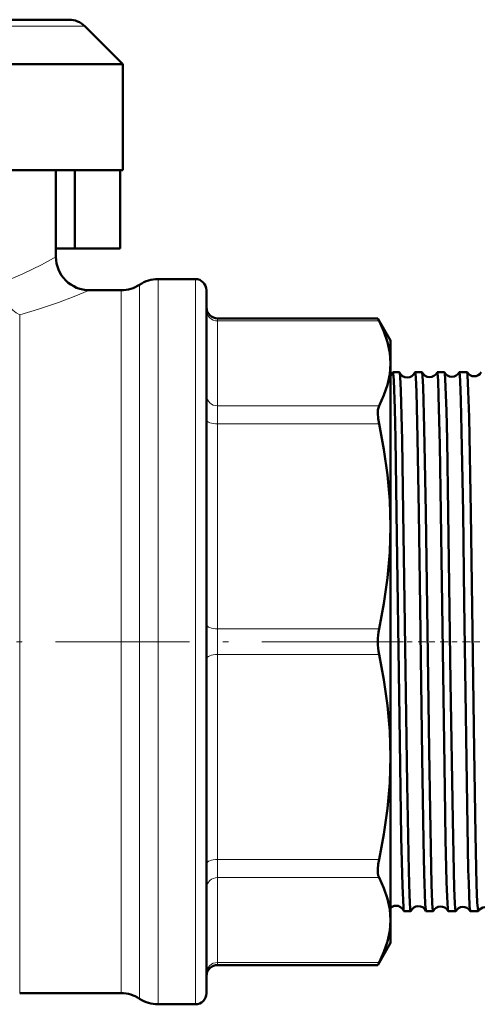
# Model space of a CAD drawing. Extents: x -1438 to 1837, y -1689 to 607.
# Tile 35 of 92: x -1244 to -1203, y -201 to -113. Entities that reach past the tile are written whole.
import ezdxf

# ---------------------------------------------------------------- set-up
doc = ezdxf.new("R2010")
doc.units = 0
doc.linetypes.add('DASHDOT', pattern=[18.5, 12, -3, 0.5, -3])

msp = doc.modelspace()

# ---------------------------------------------------------------- linework, layer by layer
at = {"color": 7, "lineweight": 18}
for p, q in [((-1269.812, -113.766), (-1238.64, -113.766)), ((-1232.067, -201.43), (-1232.067, -136.43)), ((-1228.726, -201.43), (-1228.726, -136.43)), ((-1235.384, -200.43), (-1235.384, -137.43)), ((-1233.726, -200.93), (-1233.726, -136.93)), ((-1244.483, -200.43), (-1244.483, -139.639)), ((-1226.726, -140.181), (-1226.726, -139.952)), ((-1226.726, -140.181), (-1226.726, -147.789)), ((-1226.726, -140.181), (-1212.249, -140.181)), ((-1226.726, -149.413), (-1226.726, -147.789)), ((-1226.726, -147.789), (-1212.249, -147.789)), ((-1226.726, -149.413), (-1226.726, -167.782)), ((-1226.726, -149.413), (-1212.249, -149.413)), ((-1226.726, -170.078), (-1226.726, -167.782)), ((-1226.726, -167.782), (-1212.249, -167.782)), ((-1226.726, -170.078), (-1226.726, -188.447)), ((-1226.726, -170.078), (-1212.249, -170.078)), ((-1226.726, -190.07), (-1226.726, -188.447)), ((-1226.726, -188.447), (-1212.249, -188.447)), ((-1226.726, -190.07), (-1226.726, -197.679)), ((-1226.726, -190.07), (-1212.249, -190.07)), ((-1226.726, -197.907), (-1226.726, -197.679)), ((-1226.726, -197.679), (-1212.249, -197.679))]:
    msp.add_line(p, q, dxfattribs=at)
at = {"color": 7, "lineweight": 50}
for p, q in [((-1268.398, -113.18), (-1240.054, -113.18)), ((-1235.226, -117.18), (-1238.64, -113.766)), ((-1263.258, -117.18), (-1235.654, -117.18)), ((-1235.654, -117.18), (-1235.226, -117.18)), ((-1235.226, -126.68), (-1235.226, -117.18)), ((-1241.226, -126.68), (-1257.226, -126.68)), ((-1235.654, -126.68), (-1257.226, -126.68)), ((-1241.226, -134.43), (-1241.226, -126.68)), ((-1239.529, -133.68), (-1239.529, -126.68)), ((-1235.226, -126.68), (-1235.654, -126.68)), ((-1235.464, -126.68), (-1235.464, -133.68)), ((-1241.226, -133.68), (-1239.529, -133.68)), ((-1235.464, -133.68), (-1239.529, -133.68)), ((-1228.726, -136.43), (-1232.067, -136.43)), ((-1235.384, -137.43), (-1238.226, -137.43)), ((-1227.726, -200.43), (-1227.726, -137.43)), ((-1212.368, -139.952), (-1226.726, -139.952)), ((-1212.249, -140.181), (-1212.368, -139.952)), ((-1211.226, -141.93), (-1212.368, -139.952)), ((-1211.226, -143.985), (-1211.226, -141.93)), ((-1211.226, -158.597), (-1211.226, -143.985)), ((-1210.412, -144.78), (-1211.007, -144.78)), ((-1208.397, -144.78), (-1209.02, -144.78)), ((-1206.38, -144.78), (-1207.035, -144.78)), ((-1204.36, -144.78), (-1205.052, -144.78)), ((-1211.226, -179.262), (-1211.226, -158.597)), ((-1211.226, -193.875), (-1211.226, -179.262)), ((-1209.405, -193.08), (-1210.013, -193.08)), ((-1207.388, -193.08), (-1208.027, -193.08)), ((-1205.37, -193.08), (-1206.043, -193.08)), ((-1203.349, -193.08), (-1204.062, -193.08)), ((-1211.226, -195.93), (-1211.226, -193.875)), ((-1211.226, -195.93), (-1212.368, -197.907)), ((-1212.368, -197.907), (-1212.249, -197.679)), ((-1212.368, -197.907), (-1226.726, -197.907)), ((-1244.483, -200.43), (-1235.384, -200.43)), ((-1232.067, -201.43), (-1228.726, -201.43))]:
    msp.add_line(p, q, dxfattribs=at)
at = {"color": 7, "linetype": 'DASHDOT', "lineweight": 18}
msp.add_line((-1278.257, -168.93), (-1204.857, -168.93), dxfattribs=at)
at = {"color": 7, "linetype": 'DASHDOT', "lineweight": 18, "ltscale": 0.038208}
msp.add_line((-1209.268, -168.93), (-1210.796, -168.93), dxfattribs=at)
at = {"color": 7, "linetype": 'DASHDOT', "lineweight": 18, "ltscale": 0.039056}
msp.add_line((-1207.25, -168.93), (-1208.812, -168.93), dxfattribs=at)
at = {"color": 7, "linetype": 'DASHDOT', "lineweight": 18, "ltscale": 0.040042}
msp.add_line((-1205.229, -168.93), (-1206.831, -168.93), dxfattribs=at)
at = {"color": 7, "linetype": 'DASHDOT', "lineweight": 18, "ltscale": 0.041171}
msp.add_line((-1203.205, -168.93), (-1204.852, -168.93), dxfattribs=at)
at = {"color": 7, "lineweight": 18}
for points in [[(-1246.31, -136.849), (-1244.208, -135.971), (-1242.521, -135.14), (-1241.44, -134.551), (-1241.226, -134.43)], [(-1238.226, -137.43), (-1239.588, -137.987), (-1240.988, -138.517), (-1242.786, -139.132), (-1244.483, -139.639)]]:
    msp.add_lwpolyline(points, dxfattribs=at)
at = {"color": 7, "lineweight": 50}
for points in [[(-1211.226, -143.985), (-1211.293, -143.028), (-1211.491, -142.073), (-1211.813, -141.124), (-1212.249, -140.181)], [(-1212.249, -147.789), (-1211.813, -146.846), (-1211.491, -145.897), (-1211.293, -144.943), (-1211.226, -143.985)], [(-1210.668, -157.352), (-1210.781, -150.696), (-1210.84, -148.062), (-1210.93, -145.486), (-1210.981, -144.859), (-1210.993, -144.804), (-1210.998, -144.789), (-1211.002, -144.783), (-1211.004, -144.781), (-1211.007, -144.78)], [(-1210.069, -157.352), (-1210.179, -150.865), (-1210.293, -146.409), (-1210.352, -145.201), (-1210.382, -144.887), (-1210.401, -144.793)], [(-1208.681, -157.352), (-1208.794, -150.685), (-1208.899, -146.528), (-1208.957, -145.256), (-1208.987, -144.913), (-1209.009, -144.795), (-1209.014, -144.784), (-1209.016, -144.782), (-1209.019, -144.78), (-1209.02, -144.78)], [(-1208.053, -157.352), (-1208.186, -149.795), (-1208.29, -146.095), (-1208.344, -145.102), (-1208.373, -144.846), (-1208.388, -144.79)], [(-1206.697, -157.352), (-1206.797, -151.31), (-1206.902, -146.892), (-1206.957, -145.514), (-1207.009, -144.862), (-1207.02, -144.805), (-1207.026, -144.789), (-1207.03, -144.783), (-1207.032, -144.781), (-1207.035, -144.78)], [(-1206.036, -157.352), (-1206.147, -150.841), (-1206.206, -148.236), (-1206.307, -145.395), (-1206.35, -144.883), (-1206.364, -144.807), (-1206.371, -144.788)], [(-1204.714, -157.352), (-1204.84, -150.016), (-1204.907, -147.277), (-1204.971, -145.578), (-1205.003, -145.07), (-1205.036, -144.812), (-1205.043, -144.79), (-1205.047, -144.783), (-1205.05, -144.78), (-1205.052, -144.78)], [(-1204.016, -157.352), (-1204.172, -148.8), (-1204.239, -146.483), (-1204.314, -145.025), (-1204.34, -144.827), (-1204.348, -144.795), (-1204.353, -144.786)], [(-1212.249, -149.413), (-1212.335, -148.917), (-1212.368, -148.46), (-1212.349, -148.14), (-1212.249, -147.789)], [(-1211.226, -158.597), (-1211.293, -156.286), (-1211.491, -153.982), (-1211.813, -151.69), (-1212.249, -149.413)], [(-1210.024, -193.065), (-1210.039, -193.001), (-1210.067, -192.728), (-1210.151, -190.822), (-1210.253, -186.458), (-1210.419, -175.762), (-1210.668, -157.352)], [(-1209.405, -193.08), (-1209.406, -193.08), (-1209.409, -193.078), (-1209.411, -193.074), (-1209.417, -193.061), (-1209.442, -192.915), (-1209.516, -191.638), (-1209.582, -189.479), (-1209.729, -181.708), (-1209.984, -163.299), (-1210.069, -157.352)], [(-1208.037, -193.069), (-1208.044, -193.046), (-1208.058, -192.966), (-1208.1, -192.446), (-1208.196, -189.708), (-1208.261, -186.767), (-1208.383, -179.296), (-1208.594, -163.612), (-1208.681, -157.352)], [(-1207.388, -193.08), (-1207.39, -193.079), (-1207.394, -193.076), (-1207.397, -193.07), (-1207.405, -193.049), (-1207.437, -192.801), (-1207.47, -192.313), (-1207.533, -190.682), (-1207.675, -184.098), (-1207.76, -178.66), (-1208.053, -157.352)], [(-1206.052, -193.071), (-1206.062, -193.036), (-1206.083, -192.885), (-1206.146, -191.81), (-1206.192, -190.461), (-1206.279, -186.647), (-1206.356, -182.161), (-1206.502, -171.776), (-1206.697, -157.352)], [(-1205.37, -193.08), (-1205.372, -193.079), (-1205.375, -193.077), (-1205.379, -193.071), (-1205.386, -193.051), (-1205.417, -192.817), (-1205.447, -192.395), (-1205.504, -191.019), (-1205.642, -184.921), (-1205.826, -172.563), (-1206.036, -157.352)], [(-1204.069, -193.073), (-1204.075, -193.059), (-1204.086, -193.005), (-1204.121, -192.648), (-1204.206, -190.576), (-1204.238, -189.386), (-1204.384, -181.544), (-1204.603, -165.368), (-1204.714, -157.352)], [(-1203.349, -193.08), (-1203.351, -193.079), (-1203.355, -193.076), (-1203.358, -193.07), (-1203.365, -193.049), (-1203.398, -192.803), (-1203.43, -192.319), (-1203.494, -190.685), (-1203.598, -186.226), (-1203.721, -178.658), (-1204.016, -157.352)], [(-1212.249, -167.782), (-1211.813, -165.505), (-1211.491, -163.213), (-1211.293, -160.909), (-1211.226, -158.597)], [(-1211.226, -179.262), (-1211.293, -176.951), (-1211.491, -174.647), (-1211.813, -172.355), (-1212.249, -170.078)], [(-1212.249, -188.447), (-1211.813, -186.17), (-1211.491, -183.878), (-1211.293, -181.574), (-1211.226, -179.262)], [(-1212.249, -190.07), (-1212.314, -189.898), (-1212.354, -189.685), (-1212.365, -189.305), (-1212.326, -188.874), (-1212.249, -188.447)], [(-1211.226, -193.875), (-1211.293, -192.917), (-1211.491, -191.963), (-1211.813, -191.014), (-1212.249, -190.07)], [(-1212.249, -197.679), (-1211.813, -196.736), (-1211.491, -195.786), (-1211.293, -194.832), (-1211.226, -193.875)]]:
    msp.add_lwpolyline(points, dxfattribs=at)
for centre, radius, start, end in [((-1240.054, -115.18), 2, 45, 90), ((-1238.226, -134.43), 3, 180.00012, 270.00037), ((-1232.067, -139.43), 3, 90, 123.55732), ((-1228.726, -137.43), 1, 0, 90), ((-1235.384, -134.43), 3, 270, 303.55731), ((-1226.726, -138.952), 1, 179.99999, 270), ((-1211.699, -144.557), 0.721, 310.93258, 340.50526), ((-1210.996, -144.799), 0.0228, 119.56394, 174.8283), ((-1210.419, -144.796), 0.0177, 8.6879, 65.56302), ((-1209.718, -144.51), 0.74, 202.48934, 270.08683), ((-1209.714, -144.51), 0.74, 269.75821, 337.54415), ((-1209.013, -144.795), 0.0173, 114.40663, 171.39872), ((-1208.401, -144.793), 0.0141, 12.54376, 70.10406), ((-1207.717, -144.474), 0.741, 205.22483, 270.04618), ((-1207.714, -144.474), 0.741, 269.79346, 334.80759), ((-1207.03, -144.793), 0.0137, 109.95455, 167.57857), ((-1206.383, -144.791), 0.0117, 16.61834, 73.83338), ((-1205.717, -144.439), 0.742, 208.06961, 270.02121), ((-1205.714, -144.439), 0.742, 269.8201, 331.96325), ((-1205.049, -144.791), 0.0113, 106.18494, 163.50607), ((-1204.362, -144.79), 0.01, 20.66494, 76.73164), ((-1203.717, -144.403), 0.742, 211.05039, 269.99805), ((-1203.715, -144.403), 0.742, 269.83982, 328.97712), ((-1203.069, -144.789), 0.00958, 102.96099, 159.35151), ((-1206.742, -168.93), 5.626, 168.22481, 191.77517), ((-1210.716, -193.336), 0.744, 93.24439, 133.24582), ((-1210.714, -193.332), 0.74, 21.17975, 93.44949), ((-1210.004, -193.062), 0.0198, 186.80427, 243.0143), ((-1209.41, -193.065), 0.0157, 292.02423, 349.3865), ((-1208.718, -193.367), 0.74, 93.13206, 156.17314), ((-1208.714, -193.368), 0.741, 23.82627, 93.41769), ((-1208.021, -193.066), 0.0153, 190.47132, 247.9386), ((-1207.392, -193.068), 0.0128, 288.01663, 345.51047), ((-1206.718, -193.403), 0.741, 93.15162, 153.38593), ((-1206.715, -193.404), 0.742, 26.62683, 93.37441), ((-1206.039, -193.068), 0.0124, 194.36181, 251.89266), ((-1205.373, -193.07), 0.0108, 284.66714, 341.45386), ((-1204.717, -193.439), 0.742, 93.18348, 150.4531), ((-1204.715, -193.439), 0.742, 29.53496, 93.35813), ((-1204.059, -193.07), 0.0103, 198.63917, 255.51787), ((-1203.351, -193.071), 0.00926, 281.59563, 336.88626), ((-1202.717, -193.474), 0.743, 93.20493, 147.43344), ((-1226.726, -198.907), 1, 90, 180.00001), ((-1235.384, -203.43), 3, 56.44269, 90), ((-1232.067, -198.43), 3, 236.44268, 270), ((-1228.726, -200.43), 1, 270, 360)]:
    msp.add_arc(centre, radius, start, end, dxfattribs=at)
at = {"color": 7, "lineweight": 18}
for centre, major_axis, ratio, start_param, end_param in [((-1244.483, -136.849), (0.872, -2.871), 0.591981, 4.53451, 5.809183), ((-1226.726, -139.257), (-1, 0), 0.92388, 0, 1.570796), ((-1226.726, -146.866), (-1, 0), 0.92388, 0, 1.570796), ((-1226.726, -149.03), (-1, 0), 0.382683, 0, 1.570796), ((-1226.726, -167.399), (-1, 0), 0.382683, 0, 1.570796), ((-1226.726, -170.461), (-1, 0), 0.382683, 4.712389, 6.283185), ((-1226.726, -188.829), (-1, 0), 0.382683, 4.712389, 6.283185), ((-1226.726, -190.994), (-1, 0), 0.92388, 4.712389, 6.283185), ((-1226.726, -198.603), (-1, 0), 0.92388, 4.712389, 6.283185)]:
    msp.add_ellipse(centre, major_axis=major_axis, ratio=ratio, start_param=start_param, end_param=end_param, dxfattribs=at)

doc.saveas('drawing.dxf')
